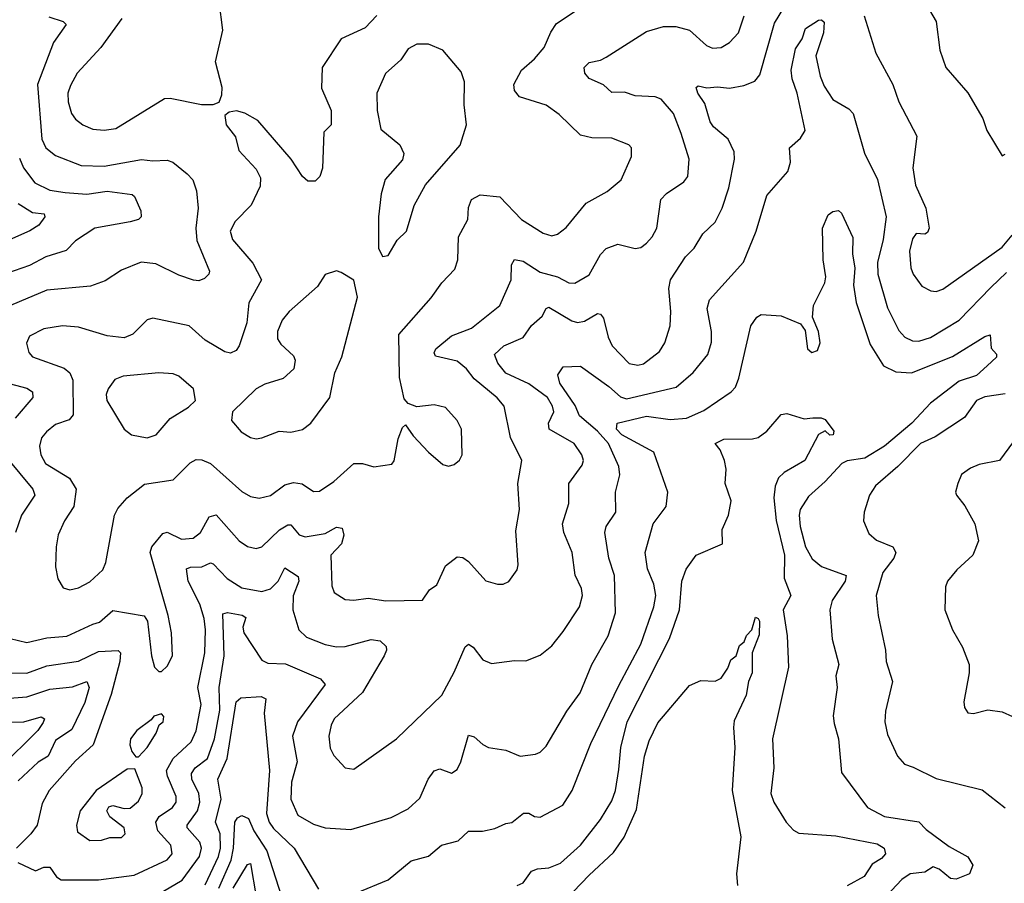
# Model space of a CAD drawing. Extents: x 1245432 to 1420865, y 606325 to 671314.
# Tile 140 of 256: x 1331260 to 1334692, y 616112 to 619121. Entities that reach past the tile are written whole.
import ezdxf

# ---------------------------------------------------------------- set-up
doc = ezdxf.new("R2010")
doc.units = 0

msp = doc.modelspace()

# ---------------------------------------------------------------- linework, layer by layer
at = {"layer": '0CON20XD'}
for points in [[(1331254.1, 616184.1), (1331315, 616156.1), (1331345, 616168.5), (1331365, 616167.9), (1331389.3, 616135), (1331405, 616124.8), (1331535, 616124.8), (1331606.2, 616133.8), (1331659.3, 616140.7), (1331775, 616194.2), (1331792.2, 616215), (1331787.5, 616245), (1331742.2, 616295), (1331734.7, 616325), (1331746.9, 616345), (1331793.3, 616376.7), (1331806.3, 616395), (1331805.7, 616415), (1331775.7, 616485), (1331772.6, 616505), (1331795, 616546.9), (1331858.6, 616605), (1331876.1, 616643.9), (1331893.2, 616735), (1331881.6, 616795), (1331906.1, 616915), (1331908.4, 616995), (1331903, 617035), (1331888.7, 617085), (1331847.6, 617165), (1331842.4, 617207.6), (1331855.8, 617214.2), (1331895.6, 617214.4), (1331925, 617228.5), (1331935, 617225.6), (1331984.1, 617174.1), (1332035, 617141.8), (1332105, 617128.6), (1332135, 617138.1), (1332161.4, 617165), (1332185, 617210.9), (1332230.8, 617180.8), (1332234, 617165), (1332214, 617114), (1332212.5, 617065), (1332233.6, 616995), (1332260.4, 616970.4), (1332325, 616944.6), (1332365, 616936.1), (1332395, 616937.8), (1332485, 616962.2), (1332516.7, 616956.7), (1332537.3, 616937.3), (1332539.2, 616925), (1332531.3, 616905), (1332455, 616776.5), (1332356.5, 616685), (1332346.4, 616663.6), (1332338, 616625), (1332343.1, 616583.1), (1332355, 616557.5), (1332395, 616514), (1332425, 616510), (1332574.3, 616615), (1332732.3, 616767.7), (1332775, 616848), (1332813.3, 616936.7), (1332825, 616945.7), (1332841.4, 616935), (1332875, 616891.4), (1332905, 616877.5), (1332985, 616888.1), (1333025, 616887.1), (1333075, 616907.5), (1333115, 616940), (1333155, 616989.2), (1333211.2, 617075), (1333222.5, 617115), (1333219.1, 617139.1), (1333196.1, 617186.1), (1333186.1, 617265), (1333156.7, 617335), (1333152, 617365), (1333174.6, 617435), (1333174.4, 617505), (1333221.3, 617568.7), (1333225.3, 617585), (1333220.4, 617605), (1333193.5, 617645), (1333106.2, 617695), (1333103.3, 617715), (1333121.7, 617755), (1333118, 617775), (1333100, 617805), (1333035, 617852.1), (1332955, 617890.2), (1332926.5, 617925), (1332915.5, 617954.5), (1332948.5, 617985), (1333015.6, 618014.4), (1333044, 618056), (1333081.7, 618088.3), (1333095.5, 618114.5), (1333105, 618119.1), (1333185, 618071.6), (1333205, 618066.6), (1333229.3, 618070.7), (1333275, 618097.7), (1333285, 618095.6), (1333295, 618080.8), (1333311.5, 618015), (1333325.4, 617985), (1333385, 617923.2), (1333415, 617917.3), (1333435, 617922.7), (1333491.1, 617965), (1333509.7, 617995), (1333527.6, 618055), (1333530, 618105), (1333523.3, 618185), (1333529.2, 618215), (1333581.8, 618295), (1333611.5, 618325), (1333641.5, 618375), (1333685, 618415.7), (1333709.2, 618465), (1333732, 618535), (1333752.3, 618635), (1333750.8, 618660.8), (1333730.4, 618705), (1333678.4, 618748.4), (1333667.6, 618765), (1333649.2, 618829.1), (1333624.4, 618865), (1333618.8, 618885), (1333625, 618891.2), (1333655.9, 618884.1), (1333692.2, 618887.8), (1333735, 618883.2), (1333785, 618891.8), (1333822.4, 618907.6), (1333840.7, 618929.3), (1333891.1, 619108.9), (1333966.7, 619235)], [(1331555, 618736.1), (1331595, 618742.8), (1331765, 618846.7), (1331785, 618848.1), (1331894.1, 618825.9), (1331935, 618826), (1331955.9, 618834.1), (1331965, 618860), (1331965.7, 618885), (1331942.9, 618975), (1331968.1, 619085), (1331955.6, 619185)], [(1334396.7, 619215), (1334454.5, 619115), (1334467.8, 619015), (1334488.9, 618955), (1334565, 618866.2), (1334617.4, 618777.4), (1334631.9, 618735), (1334685, 618647.5), (1334695, 618653.3)], [(1331435, 617134.4), (1331465, 617141.9), (1331505, 617163.1), (1331550, 617205), (1331560.2, 617229.8), (1331590.8, 617395), (1331602.1, 617417.9), (1331635.5, 617455), (1331695, 617503.1), (1331795, 617517.8), (1331855, 617576.7), (1331875, 617588.9), (1331895, 617588.2), (1331925, 617574.6), (1332035, 617477.3), (1332065, 617460), (1332095, 617453.8), (1332135, 617462.9), (1332185, 617500.9), (1332215, 617508.2), (1332245, 617504.5), (1332285, 617477.5), (1332305, 617479.1), (1332355, 617511.9), (1332425.4, 617574.6), (1332455, 617575.5), (1332495, 617562.9), (1332557.1, 617572.9), (1332565.5, 617584.5), (1332579.1, 617660.9), (1332595, 617700), (1332605, 617710), (1332631.4, 617671.4), (1332685, 617614), (1332735, 617572), (1332755, 617566), (1332775, 617571.2), (1332793, 617587), (1332802.5, 617605), (1332800, 617695), (1332785.6, 617725), (1332745, 617770.6), (1332705, 617779.5), (1332645, 617772), (1332615, 617783.8), (1332600.2, 617800.2), (1332584.5, 617875), (1332581.5, 618025), (1332695, 618151.9), (1332731.4, 618205), (1332777.6, 618252.4), (1332787.3, 618285), (1332790.4, 618365), (1332822.5, 618425), (1332825, 618467.5), (1332835.4, 618494.6), (1332865, 618511.5), (1332934.6, 618504.6), (1333010, 618425), (1333085, 618377.5), (1333115, 618367.8), (1333135, 618373.5), (1333165, 618397.8), (1333235, 618481.5), (1333307.7, 618522.3), (1333356.9, 618563.1), (1333393.1, 618645), (1333392.5, 618675), (1333383.8, 618685), (1333325, 618708.8), (1333255, 618709.6), (1333215, 618719.1), (1333140.8, 618790.8), (1333095, 618823.6), (1333002.7, 618852.7), (1332985.6, 618875), (1332982.5, 618895), (1333010, 618945), (1333055, 618984.4), (1333088.8, 619025), (1333111.8, 619078.2), (1333132.1, 619107.9), (1333225, 619170)], [(1331361.7, 619131.7), (1331412.5, 619115), (1331421.9, 619105), (1331377.8, 619042.2), (1331322.7, 618895), (1331337.5, 618705), (1331351.5, 618675), (1331385, 618648.2), (1331475, 618613.4), (1331555, 618610.9), (1331685, 618634.5), (1331725, 618629.1), (1331775, 618631.8), (1331794.6, 618624.6), (1331844.7, 618584.7), (1331863.8, 618563.8), (1331876.9, 618525), (1331882.7, 618465), (1331874, 618395), (1331878.2, 618351.8), (1331921.5, 618245), (1331920, 618235), (1331905, 618220), (1331885, 618211.1), (1331865.7, 618214.3), (1331815, 618231.3), (1331735, 618271.2), (1331683.4, 618276.6), (1331615, 618248.1), (1331558.3, 618211.7), (1331506.9, 618193.1), (1331355, 618178.8), (1331065, 618056.9)], [(1332505, 619135.8), (1332465, 619092.5), (1332380.6, 619055), (1332314.4, 618955), (1332312.3, 618882.3), (1332345.8, 618805), (1332346.2, 618755), (1332320, 618730), (1332315.9, 618604.1), (1332306.2, 618575), (1332290.9, 618559.1), (1332265, 618559.2), (1332245.8, 618575), (1332206.9, 618635), (1332090.3, 618770.3), (1332045, 618796), (1332016.4, 618803.6), (1331990.5, 618799.5), (1331975, 618787.5), (1331980, 618755), (1332013, 618713), (1332024.4, 618665), (1332085, 618600), (1332099.5, 618570.5), (1332098.3, 618541.7), (1332067.8, 618475), (1332012, 618418), (1331994.6, 618385), (1332002.7, 618355), (1332072.8, 618272.8), (1332103.3, 618215), (1332059.4, 618135), (1332051.8, 618065), (1332025.4, 617984.6), (1332015, 617969.2), (1331995, 617959.4), (1331975, 617964.4), (1331906.9, 618005), (1331851.2, 618055), (1331725, 618080.8), (1331705, 618075.8), (1331654.7, 618025.3), (1331625, 618012.9), (1331565, 618019.7), (1331465, 618050), (1331410, 618055), (1331345, 618044.7), (1331295, 618018.5), (1331284.6, 617994.6), (1331291.8, 617961.8), (1331305, 617946.9), (1331415, 617907.7), (1331435, 617890.5), (1331446.2, 617865), (1331446.7, 617745), (1331433.2, 617726.8), (1331385, 617710.9), (1331354.4, 617685), (1331336.1, 617663.9), (1331329.5, 617635), (1331334.6, 617605), (1331350, 617575), (1331434, 617524), (1331457.5, 617485), (1331448.8, 617425), (1331416.7, 617375), (1331395, 617326.2), (1331387.5, 617285), (1331385.5, 617215), (1331393.6, 617173.6), (1331411.8, 617141.8), (1331435, 617134.4)], [(1331616.8, 619125), (1331543.6, 619025), (1331461.2, 618935), (1331437.4, 618892.6), (1331428.8, 618865), (1331428.9, 618835), (1331440.9, 618795), (1331455, 618774.3), (1331480, 618755), (1331515, 618740), (1331555, 618736.1)], [(1331762.2, 616085), (1331827.3, 616122.7), (1331887.1, 616205), (1331894.2, 616234.2), (1331888.4, 616255), (1331844.7, 616305), (1331844.7, 616315), (1331880.5, 616365), (1331887.8, 616395), (1331884.4, 616425), (1331860.4, 616475), (1331859, 616495), (1331872.6, 616515), (1331915, 616547.3), (1331939.7, 616615), (1331957.6, 616715), (1331956.2, 616795), (1331973.1, 616905), (1331968.9, 617051.1), (1331984.6, 617055.4), (1332036.3, 617046.3), (1332048.7, 617038.7), (1332038.8, 617005), (1332041.8, 616985), (1332105, 616889.1), (1332125, 616878.9), (1332186.5, 616876.5), (1332308.6, 616825), (1332325.6, 616805), (1332228.2, 616675), (1332211.2, 616625), (1332227.4, 616535), (1332208.4, 616465), (1332206.1, 616405), (1332229.9, 616349.9), (1332285, 616318.2), (1332325, 616306), (1332415, 616299.5), (1332555, 616341.1), (1332615, 616371.1), (1332655, 616409.2), (1332684.5, 616475), (1332705, 616504.2), (1332725, 616510.8), (1332765, 616495.8), (1332785, 616509.2), (1332798.2, 616535), (1332825, 616628), (1332845, 616623.1), (1332875, 616595.6), (1332895, 616585.8), (1332955, 616575.7), (1333005, 616555.6), (1333058.2, 616561.8), (1333075, 616569.4), (1333095, 616590.6), (1333167.6, 616712.4), (1333214.3, 616775.7), (1333255.3, 616875), (1333311.2, 616975), (1333337, 617055), (1333333.5, 617185), (1333314.2, 617245), (1333299.6, 617335), (1333305, 617355.8), (1333338.2, 617405), (1333336.8, 617475), (1333352.2, 617535), (1333348.4, 617565), (1333312.4, 617645), (1333275, 617687.2), (1333211.3, 617741.3), (1333197.1, 617777), (1333142.7, 617855), (1333136, 617884), (1333155, 617911.2), (1333215, 617914.4), (1333313.7, 617843.7), (1333355, 617807.5), (1333375, 617800.2), (1333548.5, 617841.5), (1333608.1, 617891.9), (1333658.9, 617955), (1333672, 617998), (1333671.5, 618035), (1333656.4, 618115), (1333664.4, 618145), (1333783.7, 618276.3), (1333827.9, 618385), (1333865, 618508.8), (1333937.4, 618592.6), (1333947.5, 618625), (1333944.2, 618675), (1333982, 618708), (1333998.2, 618735), (1333970.3, 618865), (1333952.5, 618915), (1333949.7, 618945), (1333965, 619020), (1333987.5, 619055), (1333999.6, 619090.4), (1334045, 619119.5), (1334055, 619120.8), (1334065, 619113.3), (1334062.8, 619075), (1334035.4, 618995), (1334050.8, 618925), (1334065, 618890), (1334095, 618843.3), (1334150.9, 618810.9), (1334166.2, 618795), (1334205, 618655.8), (1334250.3, 618565), (1334280.2, 618435), (1334270.2, 618355), (1334250.7, 618275), (1334251.2, 618235), (1334285, 618117.5), (1334325, 618037.8), (1334345.3, 618015.3), (1334372.1, 618002.1), (1334395, 618001.3), (1334435, 618013.5), (1334535, 618074.7), (1334645, 618188.4), (1334700, 618240)], [(1333565.9, 618725), (1333539.3, 618795), (1333496.5, 618845), (1333475, 618852.9), (1333406.2, 618856.2), (1333368.8, 618868.8), (1333325, 618867.7), (1333295, 618894.6), (1333245, 618916.9), (1333230, 618935), (1333227.8, 618955), (1333245, 618972.2), (1333285, 618980), (1333305, 618990.4), (1333445, 619080.7), (1333505, 619098), (1333547.4, 619097.4), (1333595, 619084.5), (1333655, 619031.5), (1333675, 619022.7), (1333705, 619024.6), (1333735, 619041.5), (1333765.4, 619075), (1333785.3, 619135)], [(1334203.8, 619135), (1334244.3, 619005), (1334303.5, 618895), (1334324.5, 618835), (1334387.1, 618715), (1334373.6, 618605), (1334383.3, 618545), (1334418.9, 618465), (1334430.9, 618395), (1334425, 618380), (1334415, 618374.5), (1334385, 618375.8), (1334372.4, 618357.6), (1334362, 618315), (1334366.6, 618256.6), (1334375, 618234.2), (1334405, 618192.5), (1334436.8, 618176.8), (1334455, 618174.4), (1334478.1, 618181.9), (1334685, 618328.4), (1334719.6, 618370.4)], [(1332525, 618296.7), (1332545, 618300), (1332576.5, 618353.5), (1332609.2, 618385), (1332635.6, 618474.4), (1332674.5, 618545.5), (1332795.5, 618684.5), (1332818.2, 618755), (1332810, 618825), (1332811.4, 618905), (1332799.8, 618939.8), (1332735.8, 619015), (1332685.5, 619035.5), (1332645, 619036.5), (1332615, 619019.4), (1332588.5, 618981.5), (1332535, 618934.2), (1332505.7, 618865.7), (1332506.9, 618805), (1332519.7, 618739.7), (1332585.5, 618685.5), (1332600, 618655), (1332595, 618633.3), (1332534.2, 618565), (1332520.8, 618515), (1332511.4, 618435), (1332510.8, 618325), (1332525, 618296.7)], [(1331227.5, 616965), (1331285, 616951.8), (1331355, 616967.1), (1331425, 616973.1), (1331515, 617014.7), (1331538.2, 617021.8), (1331585, 617063.3), (1331694.5, 617044.5), (1331705.6, 617025.6), (1331719.4, 616905), (1331730, 616865), (1331745, 616850), (1331755, 616850), (1331775, 616868.8), (1331792.5, 616905), (1331790, 616985), (1331778.2, 617045), (1331715.4, 617265), (1331721.5, 617285), (1331758.9, 617331.1), (1331775, 617336.2), (1331825, 617310.9), (1331865, 617314.7), (1331890.3, 617335), (1331920.5, 617389.5), (1331945, 617396), (1332025.8, 617305.8), (1332055, 617285.5), (1332085, 617278.5), (1332105, 617284.6), (1332166, 617344), (1332195, 617360.9), (1332205, 617361.5), (1332235, 617326.4), (1332255, 617319.7), (1332325, 617331.2), (1332365, 617353.5), (1332385, 617350), (1332390, 617325), (1332381.8, 617295), (1332345.5, 617255), (1332348.6, 617148.6), (1332357.1, 617125), (1332395, 617101.2), (1332425, 617098.2), (1332474.6, 617105.4), (1332536.6, 617096.6), (1332665, 617099.2), (1332689.2, 617135), (1332715, 617152), (1332745, 617218), (1332785, 617250), (1332805, 617247.1), (1332825, 617234), (1332885.7, 617165.7), (1332925.8, 617154.2), (1332945.7, 617154.3), (1332965.7, 617164.3), (1332994, 617205), (1332998.3, 617221.7), (1332989.4, 617340.6), (1333002.9, 617415), (1332996.8, 617505), (1333011.2, 617585), (1332971.2, 617665), (1332949.1, 617775), (1332925, 617803.6), (1332845, 617870), (1332818.2, 617905), (1332785, 617931.3), (1332709.3, 617949.3), (1332705, 617960), (1332711.5, 617975), (1332765, 618019.3), (1332835, 618046.2), (1332933.5, 618125), (1332974, 618215), (1332975, 618267.5), (1332985, 618285.4), (1333015, 618280.3), (1333075, 618242.2), (1333134.8, 618224.8), (1333175, 618204.5), (1333195, 618203.6), (1333245, 618232.5), (1333285, 618302.9), (1333305, 618324.4), (1333345, 618339.4), (1333405.9, 618324.1), (1333425, 618328), (1333445, 618342.5), (1333465, 618364.2), (1333481.5, 618395), (1333495.5, 618495), (1333514.7, 618515.3), (1333575, 618556.9), (1333589.5, 618575), (1333593.8, 618635), (1333565.9, 618725)], [(1331259.2, 618639.2), (1331273.8, 618605), (1331313.2, 618553.2), (1331365, 618527.6), (1331418.7, 618518.7), (1331495, 618513), (1331565, 618523.8), (1331652, 618512), (1331660.4, 618505), (1331682.5, 618455), (1331684.2, 618435), (1331674.5, 618425.5), (1331645, 618416.9), (1331522, 618395), (1331455, 618351.1), (1331422.6, 618317.4), (1331352, 618295), (1331294.8, 618265.2), (1331215, 618237)], [(1331255, 618480.6), (1331305, 618449.1), (1331345.8, 618445), (1331348.6, 618435), (1331327.5, 618405), (1331295.9, 618385.9), (1331225, 618353.8)], [(1332432.3, 616077.7), (1332545, 616124.4), (1332625, 616190.9), (1332685, 616206.5), (1332730.6, 616245), (1332789.3, 616260.7), (1332825, 616294), (1332873.6, 616293.6), (1332916.9, 616303.1), (1332955, 616321.1), (1332976.2, 616323.8), (1333016.9, 616356.9), (1333035, 616356.7), (1333055, 616344.4), (1333075, 616342.9), (1333153.5, 616385), (1333186.7, 616435), (1333251, 616599), (1333348.4, 616801.6), (1333425.3, 616945), (1333471.4, 617075), (1333477.4, 617115), (1333471.4, 617155), (1333448.5, 617208.5), (1333440.5, 617265), (1333468.2, 617365), (1333514.4, 617425), (1333519.1, 617475), (1333470.8, 617615), (1333359.1, 617675), (1333341, 617695), (1333342.5, 617715), (1333445, 617739.8), (1333527.7, 617727.7), (1333585, 617732.5), (1333645, 617760), (1333740.5, 617825), (1333755, 617841.4), (1333767.2, 617872.8), (1333808.9, 618055), (1333830, 618085), (1333845, 618094.2), (1333915, 618089.2), (1333981.7, 618061.7), (1333998.6, 618038.6), (1334006, 617975), (1334021.3, 617961.3), (1334041.3, 617968.7), (1334051.1, 617995), (1334045.4, 618035.4), (1334023.8, 618085), (1334027.8, 618125), (1334066.7, 618205), (1334070.9, 618225), (1334061.1, 618285), (1334058.5, 618395), (1334078.3, 618441.7), (1334095, 618453.3), (1334115, 618456.7), (1334125, 618446.7), (1334165, 618362.5), (1334162.9, 618305), (1334171.3, 618255), (1334166.7, 618196.7), (1334176.2, 618136.2), (1334225, 617989.4), (1334270.9, 617915), (1334314.4, 617894.4), (1334368.9, 617891.1), (1334512, 617948), (1334625, 618017.5), (1334643, 618023), (1334647.1, 617977.1), (1334665.7, 617955.7), (1334665.8, 617945), (1334632.5, 617915), (1334595, 617881.3), (1334535, 617861.5), (1334434.9, 617785.1), (1334370.5, 617715), (1334275, 617634.8), (1334206.3, 617593.7), (1334145, 617583.7), (1334125.6, 617574.4), (1334068, 617512), (1334009.8, 617460.2), (1333981.1, 617415), (1333976.9, 617395), (1333981.1, 617355), (1334000, 617285), (1334022.9, 617242.9), (1334055, 617216.2), (1334141.4, 617185), (1334137.3, 617165), (1334092.2, 617097.8), (1334084.6, 617064.6), (1334092.4, 616962.4), (1334115.4, 616875), (1334105.5, 616835.5), (1334109.5, 616795), (1334095.8, 616695.8), (1334098.9, 616668.9), (1334114.4, 616615), (1334125, 616498.8), (1334215.9, 616375.9), (1334275, 616344.6), (1334395, 616326.6), (1334419.7, 616299.7), (1334500, 616240), (1334565, 616204), (1334582.7, 616175), (1334570.6, 616145), (1334525, 616126.5), (1334505, 616129.4), (1334465, 616160.9), (1334445, 616169.4), (1334415, 616151.5), (1334364.7, 616145.3), (1334335, 616125.6), (1334265, 616050)], [(1332085, 617660.6), (1332105, 617664.4), (1332165, 617687.8), (1332205.6, 617684.4), (1332246.4, 617693.6), (1332275, 617716), (1332341.9, 617805), (1332359.3, 617890.7), (1332383.6, 617946.4), (1332437.5, 618155), (1332425, 618213.8), (1332380.7, 618240.7), (1332365, 618246.2), (1332325, 618233.3), (1332298, 618192), (1332199.4, 618105), (1332175, 618074.2), (1332158.5, 618035), (1332158.8, 618008.8), (1332170.2, 617990.2), (1332215, 617950), (1332220.8, 617935), (1332216, 617905), (1332178.4, 617871.6), (1332115, 617851.8), (1332084.3, 617835), (1332002, 617755), (1331998.8, 617725), (1332032.5, 617685), (1332065.5, 617665.5), (1332085, 617660.6)], [(1331025, 617906), (1331285, 617837.7), (1331304.6, 617825), (1331305.8, 617805), (1331245, 617733.2)], [(1331705, 617664.5), (1331735.7, 617675), (1331785, 617731.9), (1331849.1, 617770.9), (1331873.8, 617795), (1331865.8, 617835), (1331815, 617878.9), (1331795, 617887.3), (1331745, 617890.5), (1331621.2, 617878.8), (1331592.4, 617867.6), (1331568.5, 617835), (1331561.8, 617815), (1331564.5, 617795), (1331624.6, 617694.6), (1331650, 617675), (1331705, 617664.5)], [(1334695, 617817.8), (1334625, 617807.6), (1334595.7, 617795), (1334554.2, 617735.8), (1334451.7, 617668.3), (1334400.4, 617645), (1334321.6, 617565), (1334243, 617497), (1334222.1, 617465), (1334203.8, 617405), (1334201.5, 617375), (1334220.8, 617330.8), (1334247.4, 617307.4), (1334304, 617285), (1334314.5, 617265), (1334307.3, 617245), (1334268.9, 617195), (1334245.9, 617115), (1334253.1, 617045), (1334278.8, 616925), (1334280.5, 616885), (1334303.1, 616815), (1334277.9, 616712.1), (1334275.6, 616675), (1334285, 616631.2), (1334320, 616555), (1334345, 616527.1), (1334375, 616516.9), (1334455, 616477.5), (1334615, 616437.5), (1334696, 616375)], [(1332994.2, 616105), (1333015, 616114.2), (1333045, 616154.6), (1333065, 616162.9), (1333105, 616166.5), (1333145, 616181.8), (1333215.4, 616245), (1333284.6, 616335), (1333325, 616399.4), (1333337.1, 616435), (1333348.9, 616508.9), (1333355.6, 616585), (1333377.6, 616675), (1333525, 616965.5), (1333560, 617065), (1333568.5, 617165), (1333583.2, 617206.8), (1333618.8, 617255), (1333710, 617295), (1333708.9, 617345), (1333731.3, 617395), (1333740.2, 617445), (1333719, 617505), (1333722.9, 617555), (1333717.7, 617585), (1333702, 617622), (1333684.3, 617645), (1333715, 617660), (1333815, 617660.8), (1333835, 617666), (1333865, 617687.5), (1333915, 617746.2), (1333935, 617748.8), (1333995, 617730.5), (1334025, 617733.8), (1334053.9, 617733.9), (1334067.7, 617727.7), (1334097.9, 617687.9), (1334095.6, 617675), (1334084, 617674), (1334068.3, 617688.3), (1334044.5, 617675.5), (1333997.5, 617585), (1333925, 617543.6), (1333905.3, 617525), (1333893.9, 617496.1), (1333889.4, 617455), (1333896.7, 617376.7), (1333926.3, 617255), (1333925.7, 617175.7), (1333948.9, 617115), (1333921.9, 617065), (1333935.3, 616975), (1333939.7, 616865), (1333884.6, 616615), (1333888.9, 616515), (1333878.6, 616425), (1333889.2, 616395), (1333932.5, 616325), (1333957.5, 616297.5), (1333976.5, 616286.5), (1334105, 616277.1), (1334249.3, 616249.3), (1334273.5, 616235), (1334278, 616215), (1334265, 616198.7), (1334231.7, 616178.3), (1334204.3, 616135.7), (1334145, 616102.9)], [(1334725, 617651.2), (1334676, 617585), (1334605, 617571.1), (1334575, 617558.9), (1334543.5, 617536.5), (1334530.8, 617505), (1334522.5, 617475), (1334525.8, 617465), (1334555, 617428), (1334589.4, 617365), (1334602.1, 617305), (1334582.5, 617255), (1334527.1, 617205), (1334494.4, 617165), (1334487.5, 617145), (1334485.7, 617065), (1334511.9, 616995), (1334546.9, 616935), (1334570.4, 616875), (1334570.4, 616845), (1334551.9, 616745), (1334554.3, 616724.3), (1334565, 616706.7), (1334585, 616704.2), (1334635, 616716.9), (1334685, 616709.4), (1334757, 616677)], [(1331215.9, 617595), (1331305.9, 617485), (1331313.5, 617465), (1331267.1, 617395), (1331246, 617335)], [(1333134.8, 616025.2), (1333245, 616141.1), (1333330.8, 616219.2), (1333367.2, 616272.8), (1333410.8, 616369.2), (1333437.9, 616555), (1333455, 616608.8), (1333485, 616671.2), (1333595, 616801.2), (1333635, 616818.8), (1333685, 616816.7), (1333705, 616826.7), (1333728.3, 616861.7), (1333738.8, 616891.2), (1333758, 616905), (1333769.2, 616940.8), (1333786, 616954), (1333794.2, 616975.8), (1333812.7, 616995), (1333825, 617039.5), (1333835, 617035.4), (1333839, 617025), (1333838.2, 616978.2), (1333813.5, 616915), (1333814.1, 616845), (1333800.7, 616815), (1333792.5, 616767.5), (1333751.2, 616678.8), (1333748, 616655), (1333753.3, 616585), (1333743.8, 616435), (1333774, 616274), (1333759.2, 616145), (1333762.1, 616105)], [(1331185, 616845.8), (1331285, 616844.2), (1331355, 616869.6), (1331465, 616886), (1331535, 616919.4), (1331603.8, 616923.8), (1331612.1, 616915), (1331609.8, 616885), (1331579.8, 616770.2), (1331517.1, 616595), (1331455, 616538.9), (1331362.7, 616435), (1331339.3, 616390.7), (1331320.8, 616315), (1331299.6, 616285), (1331248.9, 616235)], [(1331195, 616754.8), (1331285, 616762), (1331365, 616789.1), (1331445, 616796.4), (1331495, 616815.3), (1331502.6, 616795), (1331487.8, 616742.2), (1331441.7, 616648.3), (1331385, 616610), (1331359.7, 616555), (1331325, 616534.1), (1331255, 616469.6)], [(1331906.4, 616106.4), (1331953.2, 616205), (1331960.5, 616235), (1331959.3, 616285), (1331943.5, 616325), (1331962.5, 616405), (1331950.9, 616475), (1331983.2, 616546.8), (1332015, 616744), (1332031.7, 616758.3), (1332102.5, 616762.5), (1332118.6, 616755), (1332112.5, 616705), (1332131.2, 616505), (1332121.2, 616355), (1332130, 616325), (1332145, 616303.2), (1332216.8, 616235), (1332301.5, 616091.5)], [(1331195, 616673.3), (1331275.2, 616674.8), (1331335, 616692.5), (1331346.4, 616685), (1331342, 616672), (1331323.5, 616645), (1331192.8, 616515)], [(1331675, 616552.5), (1331704.3, 616585), (1331735.6, 616635), (1331746.1, 616663.9), (1331760, 616675), (1331763, 616693), (1331755, 616702.5), (1331727.5, 616695), (1331718.3, 616681.7), (1331669.2, 616645), (1331647.1, 616615), (1331644.5, 616595), (1331651.1, 616571.1), (1331665, 616552.5), (1331675, 616552.5)], [(1331505, 616261.4), (1331545, 616262.5), (1331575, 616272.2), (1331615, 616271.5), (1331628.2, 616285), (1331624.5, 616305), (1331574.1, 616344.1), (1331563.9, 616365), (1331571.4, 616378.6), (1331585, 616383.7), (1331625, 616372.6), (1331645, 616373.9), (1331675, 616398.6), (1331686.9, 616425), (1331687.5, 616445), (1331661.2, 616511.2), (1331635, 616510), (1331527.5, 616435), (1331471.1, 616365), (1331458.6, 616315), (1331462.1, 616292.1), (1331505, 616261.4)], [(1331955.1, 616094.9), (1331997.5, 616192.5), (1332006.2, 616235), (1332010, 616325), (1332019.9, 616340.1), (1332035, 616348.9), (1332058.3, 616338.3), (1332077.1, 616295), (1332121.4, 616225), (1332183.4, 616033.4)], [(1332005, 616094.7), (1332055, 616178.1), (1332065, 616181.4), (1332084.8, 616065.2)]]:
    msp.add_lwpolyline(points, dxfattribs=at)

doc.saveas('drawing.dxf')
